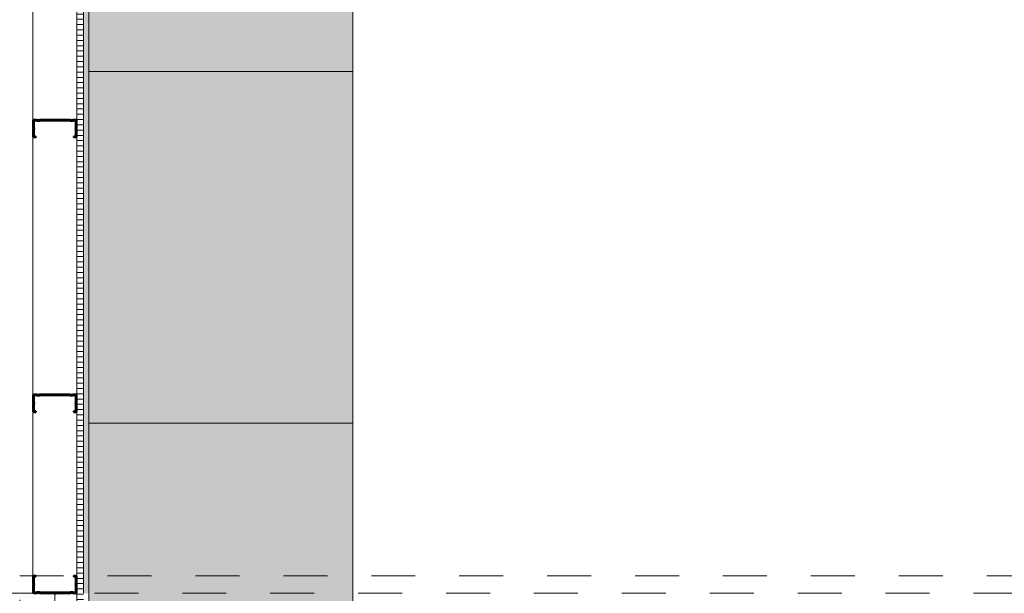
# Model space of a CAD drawing. Header units: metres. Extents: x -3.5 to 65.3, y -10.9 to 16.7.
# Tile 215 of 234: x 47.4 to 49.6, y 0.7 to 2. Entities that reach past the tile are written whole.
import ezdxf

# ---------------------------------------------------------------- set-up
doc = ezdxf.new("R2010")
doc.units = ezdxf.units.M
doc.header["$MEASUREMENT"] = 0
doc.linetypes.add('Untersicht', pattern=[0.04, 0.03, -0.01])
for name, color, linetype in [('607 - Struktur.Stütze', 7, 'Continuous'), ('608 - Struktur.Träger', 7, 'Continuous'), ('650 - Abdeckung.Fußboden Aufbau', 7, 'Continuous'), ('653 - Abdeckung.TB Verkofferung', 7, 'Continuous'), ('660 - Unterkonstruktion.Trockenbau', 7, 'Continuous'), ('703 - Einrichtung.Möbel Küche', 7, 'Continuous'), ('Neubau_606 - Struktur.Wand Innen Ausbau', 7, 'Continuous')]:
    doc.layers.add(name, color=color, linetype=linetype)
pattern_1 = [(45, (0, 0), (-0.0070710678, 0.0070710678), [0, -0.01])]
pattern_2 = [(0, (0, 0), (0, 0.0120000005), [])]

msp = doc.modelspace()

# ---------------------------------------------------------------- hatches: boundary and pattern name
at = {"layer": '607 - Struktur.Stütze', "linetype": 'Continuous', "lineweight": 0, "true_color": 0x000000}
h = msp.add_hatch(dxfattribs=at)
h.set_pattern_fill('Gips_0001', color=18, style=0, pattern_type=2)
h.set_pattern_definition(pattern_1)
h.paths.add_polyline_path([(47.49, 0.71), (47.41, 0.71), (47.41, 0.7), (47.48, 0.7), (47.48, 0.255), (47.49, 0.255)])
at = {"layer": '703 - Einrichtung.Möbel Küche', "linetype": 'Continuous', "lineweight": 0, "true_color": 0xffffff}
msp.add_hatch(color=7, dxfattribs=at).paths.add_polyline_path([(48.1675, 0.4825), (48.1675, 4.9125), (47.5675, 4.9125), (47.5675, 0.4825)])
at = {"layer": 'Neubau_606 - Struktur.Wand Innen Ausbau', "linetype": 'Continuous', "lineweight": 0, "true_color": 0x000000}
h = msp.add_hatch(dxfattribs=at)
h.set_pattern_fill('Holz__Sperrholz_1_0001', color=18, style=0, pattern_type=2)
h.set_pattern_definition(pattern_2)
h.paths.add_polyline_path([(47.54, 4.925), (47.54, 0.71), (47.555, 0.71), (47.555, 4.9201), (47.5469, 4.925)])
h = msp.add_hatch(dxfattribs=at)
h.set_pattern_fill('Gips_0001', color=18, style=0, pattern_type=2)
h.set_pattern_definition(pattern_1)
h.paths.add_polyline_path([(47.555, 4.9125), (47.555, 0.71), (47.5675, 0.71), (47.5675, 4.9125)])
h = msp.add_hatch(dxfattribs=at)
h.set_pattern_fill('Holz__Sperrholz_1_0001', color=18, style=0, pattern_type=2)
h.set_pattern_definition(pattern_2)
h.paths.add_polyline_path([(47.555, 0.255), (47.555, 0.71), (47.54, 0.71), (47.54, 0.255)])

# ---------------------------------------------------------------- linework, layer by layer
at = {"layer": '607 - Struktur.Stütze', "color": 7, "linetype": 'Continuous', "lineweight": 5, "flags": 128}
msp.add_lwpolyline([(47.49, 0.255), (47.49, 0.71), (47.41, 0.71)], dxfattribs=at)
at = {"layer": '608 - Struktur.Träger', "color": 7, "linetype": 'Untersicht', "lineweight": 13}
msp.add_line((0.38, 0.71), (61.88, 0.71), dxfattribs=at)
at = {"layer": '650 - Abdeckung.Fußboden Aufbau', "color": 7, "linetype": 'Continuous', "lineweight": 13, "flags": 128}
msp.add_lwpolyline([(47.7675, 5.805), (47.7675, 4.9125), (47.5675, 4.9125), (47.5675, 0.255), (50.77, 0.255), (50.77, 0.71), (50.86, 0.71), (50.86, 5.805), (49.67, 5.805)], dxfattribs=at)
at = {"layer": '653 - Abdeckung.TB Verkofferung', "color": 7, "linetype": 'Untersicht', "lineweight": 9}
for p, q in [((47.41, 0.7495), (50.86, 0.7495)), ((47.41, 0.195), (47.41, 0.7495))]:
    msp.add_line(p, q, dxfattribs=at)
at = {"layer": '660 - Unterkonstruktion.Trockenbau', "color": 7, "linetype": 'Continuous', "lineweight": 50, "flags": 128}
for points in [[(47.4466, 1.7492), (47.4466, 1.7475), (47.4426, 1.7475, -0.414214), (47.4406, 1.7495), (47.4406, 1.7655, -0.267949), (47.4416, 1.7673, 0.57735), (47.4416, 1.7677, -0.267949), (47.4406, 1.7694), (47.4406, 1.7855, -0.414214), (47.4426, 1.7875), (47.4481, 1.7875, -0.250492), (47.4498, 1.7866, 0.250492), (47.45, 1.7865), (47.4542, 1.7865, 0.250492), (47.4544, 1.7866, -0.250492), (47.4561, 1.7875), (47.5239, 1.7875, -0.250492), (47.5256, 1.7866, 0.250492), (47.5258, 1.7865), (47.53, 1.7865, 0.250492), (47.5302, 1.7866, -0.250492), (47.5319, 1.7875), (47.5374, 1.7875, -0.414214), (47.5394, 1.7855), (47.5394, 1.7694, -0.267949), (47.5384, 1.7677, 0.57735), (47.5384, 1.7673, -0.267949), (47.5394, 1.7655), (47.5394, 1.7495, -0.414214), (47.5374, 1.7475), (47.5334, 1.7475), (47.5334, 1.7492), (47.5374, 1.7492, 0.414214), (47.5376, 1.7495), (47.5376, 1.7655, 0.267949), (47.5375, 1.7658, -0.57735), (47.5375, 1.7692, 0.267949), (47.5376, 1.7694), (47.5376, 1.7855, 0.414214), (47.5374, 1.7857), (47.5319, 1.7857, 0.250492), (47.5317, 1.7856, -0.250492), (47.53, 1.7847), (47.5258, 1.7847, -0.250492), (47.5241, 1.7856, 0.250492), (47.5239, 1.7857), (47.4561, 1.7857, 0.250492), (47.4559, 1.7856, -0.250492), (47.4542, 1.7847), (47.45, 1.7847, -0.250492), (47.4483, 1.7856, 0.250492), (47.4481, 1.7857), (47.4426, 1.7857, 0.414214), (47.4423, 1.7855), (47.4423, 1.7694, 0.267949), (47.4425, 1.7692, -0.57735), (47.4425, 1.7658, 0.267949), (47.4423, 1.7655), (47.4423, 1.7495, 0.414214), (47.4426, 1.7492)], [(47.4466, 1.1242), (47.4466, 1.1225), (47.4426, 1.1225, -0.414214), (47.4406, 1.1245), (47.4406, 1.1405, -0.267949), (47.4416, 1.1423, 0.57735), (47.4416, 1.1427, -0.267949), (47.4406, 1.1444), (47.4406, 1.1605, -0.414214), (47.4426, 1.1625), (47.4481, 1.1625, -0.250492), (47.4498, 1.1616, 0.250492), (47.45, 1.1615), (47.4542, 1.1615, 0.250492), (47.4544, 1.1616, -0.250492), (47.4561, 1.1625), (47.5239, 1.1625, -0.250492), (47.5256, 1.1616, 0.250492), (47.5258, 1.1615), (47.53, 1.1615, 0.250492), (47.5302, 1.1616, -0.250492), (47.5319, 1.1625), (47.5374, 1.1625, -0.414214), (47.5394, 1.1605), (47.5394, 1.1444, -0.267949), (47.5384, 1.1427, 0.57735), (47.5384, 1.1423, -0.267949), (47.5394, 1.1405), (47.5394, 1.1245, -0.414214), (47.5374, 1.1225), (47.5334, 1.1225), (47.5334, 1.1242), (47.5374, 1.1242, 0.414214), (47.5376, 1.1245), (47.5376, 1.1405, 0.267949), (47.5375, 1.1408, -0.57735), (47.5375, 1.1442, 0.267949), (47.5376, 1.1444), (47.5376, 1.1605, 0.414214), (47.5374, 1.1607), (47.5319, 1.1607, 0.250492), (47.5317, 1.1606, -0.250492), (47.53, 1.1597), (47.5258, 1.1597, -0.250492), (47.5241, 1.1606, 0.250492), (47.5239, 1.1607), (47.4561, 1.1607, 0.250492), (47.4559, 1.1606, -0.250492), (47.4542, 1.1597), (47.45, 1.1597, -0.250492), (47.4483, 1.1606, 0.250492), (47.4481, 1.1607), (47.4426, 1.1607, 0.414214), (47.4423, 1.1605), (47.4423, 1.1444, 0.267949), (47.4425, 1.1442, -0.57735), (47.4425, 1.1408, 0.267949), (47.4423, 1.1405), (47.4423, 1.1245, 0.414214), (47.4426, 1.1242)], [(47.4466, 0.7482), (47.4466, 0.75), (47.4426, 0.75, 0.414214), (47.4406, 0.748), (47.4406, 0.7319, 0.267949), (47.4416, 0.7302, -0.57735), (47.4416, 0.7298, 0.267949), (47.4406, 0.728), (47.4406, 0.712, 0.414214), (47.4426, 0.71), (47.4481, 0.71, 0.250492), (47.4498, 0.7109, -0.250492), (47.45, 0.711), (47.4542, 0.711, -0.250492), (47.4544, 0.7109, 0.250492), (47.4561, 0.71), (47.5239, 0.71, 0.250492), (47.5256, 0.7109, -0.250492), (47.5258, 0.711), (47.53, 0.711, -0.250492), (47.5302, 0.7109, 0.250492), (47.5319, 0.71), (47.5374, 0.71, 0.414214), (47.5394, 0.712), (47.5394, 0.728, 0.267949), (47.5384, 0.7298, -0.57735), (47.5384, 0.7302, 0.267949), (47.5394, 0.7319), (47.5394, 0.748, 0.414214), (47.5374, 0.75), (47.5334, 0.75), (47.5334, 0.7482), (47.5374, 0.7482, -0.414214), (47.5376, 0.748), (47.5376, 0.7319, -0.267949), (47.5375, 0.7317, 0.57735), (47.5375, 0.7283, -0.267949), (47.5376, 0.728), (47.5376, 0.712, -0.414214), (47.5374, 0.7117), (47.5319, 0.7117, -0.250492), (47.5317, 0.7118, 0.250492), (47.53, 0.7127), (47.5258, 0.7127, 0.250492), (47.5241, 0.7118, -0.250492), (47.5239, 0.7117), (47.4561, 0.7117, -0.250492), (47.4559, 0.7118, 0.250492), (47.4542, 0.7127), (47.45, 0.7127, 0.250492), (47.4483, 0.7118, -0.250492), (47.4481, 0.7117), (47.4426, 0.7117, -0.414214), (47.4423, 0.712), (47.4423, 0.728, -0.267949), (47.4425, 0.7283, 0.57735), (47.4425, 0.7317, -0.267949), (47.4423, 0.7319), (47.4423, 0.748, -0.414214), (47.4426, 0.7482)]]:
    msp.add_lwpolyline(points, format="xyb", close=True, dxfattribs=at)
for points in [[(47.4906, 0.708, -0.414214), (47.4926, 0.71), (47.4981, 0.71, -0.250492), (47.4998, 0.7091, 0.250492)], [(47.5044, 0.7091, -0.250492), (47.5061, 0.71), (47.5239, 0.71, -0.250492), (47.5256, 0.7091, 0.250492)], [(47.5302, 0.7091, -0.250492), (47.5319, 0.71), (47.5374, 0.71, -0.414214), (47.5394, 0.708)]]:
    msp.add_lwpolyline(points, format="xyb", dxfattribs=at)
at = {"layer": '703 - Einrichtung.Möbel Küche', "color": 7, "linetype": 'Continuous', "lineweight": 5}
for p, q in [((47.5675, 1.8975), (48.1675, 1.8975)), ((47.5675, 1.0975), (48.1675, 1.0975))]:
    msp.add_line(p, q, dxfattribs=at)
at = {"layer": '703 - Einrichtung.Möbel Küche', "color": 7, "linetype": 'Continuous', "lineweight": 9, "flags": 128}
msp.add_lwpolyline([(48.1675, 0.4825), (48.1675, 4.9125), (47.5675, 4.9125), (47.5675, 0.4825)], close=True, dxfattribs=at)
at = {"layer": 'Neubau_606 - Struktur.Wand Innen Ausbau', "color": 1, "linetype": 'Continuous', "lineweight": 13}
for p, q in [((47.54, 0.71), (47.54, 4.9292)), ((47.54, 0.255), (47.54, 0.71))]:
    msp.add_line(p, q, dxfattribs=at)
at = {"layer": 'Neubau_606 - Struktur.Wand Innen Ausbau', "color": 1, "linetype": 'Continuous', "lineweight": 9}
msp.add_line((47.555, 0.71), (47.555, 4.9201), dxfattribs=at)
at = {"layer": 'Neubau_606 - Struktur.Wand Innen Ausbau', "color": 1, "linetype": 'Continuous', "lineweight": 13, "flags": 128}
for points in [[(47.44, 4.99), (47.44, 0.71)], [(47.5675, 0.71), (47.5675, 4.9125)]]:
    msp.add_lwpolyline(points, dxfattribs=at)

doc.saveas('drawing.dxf')
